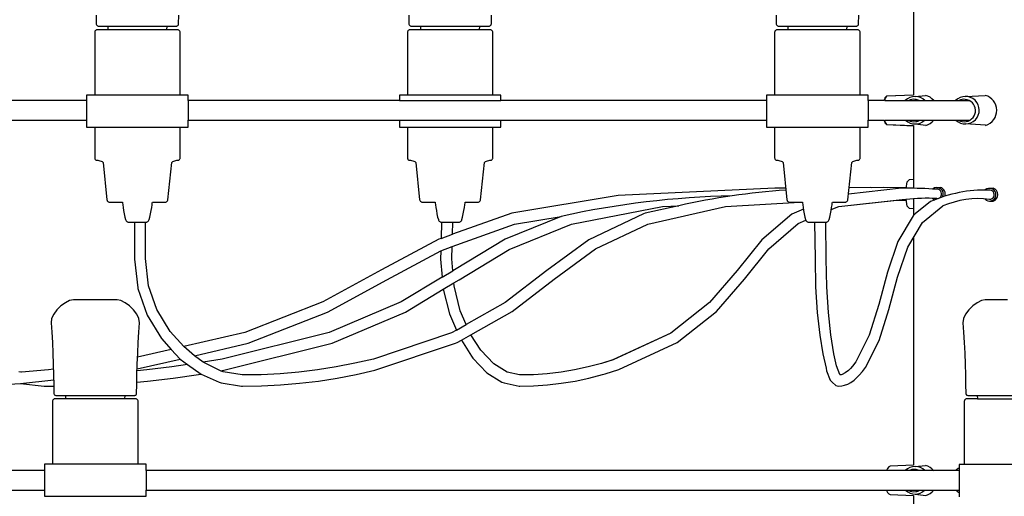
# Model space of a CAD drawing. Header units: centimetres. Extents: x -160 to 50, y -48 to 221.
# Tile 7 of 32: x -143 to -112, y 114 to 129. Entities that reach past the tile are written whole.
import ezdxf

# ---------------------------------------------------------------- set-up
doc = ezdxf.new("R2010")
doc.units = ezdxf.units.CM
doc.layers.add('FLOS', color=30, linetype='Continuous')

# ---------------------------------------------------------------- blocks, each defined once
blk = doc.blocks.new('2097-50_EL_lateral')
for p, q in [((-3.002, 62.036), (-3.002, 55.504)), ((-28.417, 57.985), (-28.414, 57.722)), ((-25.849, 57.722), (-25.845, 57.985)), ((-18.693, 57.985), (-18.69, 57.722)), ((-16.125, 57.722), (-16.121, 57.985)), ((-7.275, 57.985), (-7.272, 57.722)), ((-4.706, 57.722), (-4.703, 57.985)), ((-28.414, 57.722), (-28.412, 57.705)), ((-28.412, 57.705), (-28.406, 57.689)), ((-28.406, 57.689), (-28.396, 57.675)), ((-28.396, 57.675), (-28.384, 57.664)), ((-28.384, 57.664), (-28.37, 57.656)), ((-28.37, 57.656), (-28.354, 57.65)), ((-28.354, 57.65), (-28.336, 57.649)), ((-28.336, 57.649), (-28.279, 57.649)), ((-28.279, 57.649), (-28.151, 57.649)), ((-28.151, 57.649), (-28.059, 57.649)), ((-28.059, 57.649), (-28.043, 57.531)), ((-28.059, 57.649), (-26.203, 57.649)), ((-26.219, 57.531), (-26.203, 57.649)), ((-26.203, 57.649), (-26.112, 57.649)), ((-26.112, 57.649), (-25.983, 57.649)), ((-25.983, 57.649), (-25.926, 57.649)), ((-25.926, 57.649), (-25.909, 57.65)), ((-25.909, 57.65), (-25.893, 57.656)), ((-25.893, 57.656), (-25.878, 57.664)), ((-25.878, 57.664), (-25.866, 57.675)), ((-25.866, 57.675), (-25.857, 57.689)), ((-25.857, 57.689), (-25.851, 57.705)), ((-25.851, 57.705), (-25.849, 57.722)), ((-18.69, 57.722), (-18.688, 57.705)), ((-18.688, 57.705), (-18.682, 57.689)), ((-18.682, 57.689), (-18.672, 57.675)), ((-18.672, 57.675), (-18.66, 57.664)), ((-18.66, 57.664), (-18.646, 57.656)), ((-18.646, 57.656), (-18.63, 57.65)), ((-18.63, 57.65), (-18.612, 57.649)), ((-18.612, 57.649), (-18.555, 57.649)), ((-18.555, 57.649), (-18.427, 57.649)), ((-18.427, 57.649), (-18.335, 57.649)), ((-18.335, 57.649), (-18.319, 57.531)), ((-18.335, 57.649), (-16.479, 57.649)), ((-16.495, 57.531), (-16.479, 57.649)), ((-16.479, 57.649), (-16.388, 57.649)), ((-16.388, 57.649), (-16.259, 57.649)), ((-16.259, 57.649), (-16.202, 57.649)), ((-16.202, 57.649), (-16.185, 57.65)), ((-16.185, 57.65), (-16.168, 57.656)), ((-16.168, 57.656), (-16.154, 57.664)), ((-16.154, 57.664), (-16.142, 57.675)), ((-16.142, 57.675), (-16.133, 57.689)), ((-16.133, 57.689), (-16.127, 57.705)), ((-16.127, 57.705), (-16.125, 57.722)), ((-7.272, 57.722), (-7.269, 57.705)), ((-7.269, 57.705), (-7.263, 57.689)), ((-7.263, 57.689), (-7.254, 57.675)), ((-7.254, 57.675), (-7.242, 57.664)), ((-7.242, 57.664), (-7.228, 57.656)), ((-7.228, 57.656), (-7.211, 57.65)), ((-7.211, 57.65), (-7.194, 57.649)), ((-7.194, 57.649), (-7.137, 57.649)), ((-7.137, 57.649), (-7.008, 57.649)), ((-7.008, 57.649), (-6.917, 57.649)), ((-6.917, 57.649), (-6.901, 57.531)), ((-6.917, 57.649), (-5.061, 57.649)), ((-5.077, 57.531), (-5.061, 57.649)), ((-5.061, 57.649), (-4.97, 57.649)), ((-4.97, 57.649), (-4.841, 57.649)), ((-4.841, 57.649), (-4.784, 57.649)), ((-4.784, 57.649), (-4.766, 57.65)), ((-4.766, 57.65), (-4.75, 57.656)), ((-4.75, 57.656), (-4.736, 57.664)), ((-4.736, 57.664), (-4.724, 57.675)), ((-4.724, 57.675), (-4.715, 57.689)), ((-4.715, 57.689), (-4.709, 57.705)), ((-4.709, 57.705), (-4.706, 57.722)), ((-28.457, 57.474), (-28.459, 57.457)), ((-28.459, 57.457), (-28.459, 55.504)), ((-28.451, 57.49), (-28.457, 57.474)), ((-28.443, 57.503), (-28.451, 57.49)), ((-28.431, 57.515), (-28.443, 57.503)), ((-28.417, 57.524), (-28.431, 57.515)), ((-28.402, 57.529), (-28.417, 57.524)), ((-28.385, 57.531), (-28.402, 57.529)), ((-28.357, 57.531), (-28.385, 57.531)), ((-28.277, 57.531), (-28.357, 57.531)), ((-28.145, 57.531), (-28.277, 57.531)), ((-27.97, 57.531), (-28.145, 57.531)), ((-27.758, 57.531), (-27.97, 57.531)), ((-27.519, 57.531), (-27.758, 57.531)), ((-27.262, 57.531), (-27.519, 57.531)), ((-27, 57.531), (-27.262, 57.531)), ((-26.744, 57.531), (-27, 57.531)), ((-26.504, 57.531), (-26.744, 57.531)), ((-26.292, 57.531), (-26.504, 57.531)), ((-26.117, 57.531), (-26.292, 57.531)), ((-25.986, 57.531), (-26.117, 57.531)), ((-25.905, 57.531), (-25.986, 57.531)), ((-25.878, 57.531), (-25.905, 57.531)), ((-25.861, 57.529), (-25.878, 57.531)), ((-25.845, 57.524), (-25.861, 57.529)), ((-25.831, 57.515), (-25.845, 57.524)), ((-25.82, 57.503), (-25.831, 57.515)), ((-25.811, 57.49), (-25.82, 57.503)), ((-25.806, 57.474), (-25.811, 57.49)), ((-25.804, 57.457), (-25.806, 57.474)), ((-25.804, 55.504), (-25.804, 57.457)), ((-18.733, 57.474), (-18.735, 57.457)), ((-18.735, 57.457), (-18.735, 55.504)), ((-18.727, 57.49), (-18.733, 57.474)), ((-18.719, 57.503), (-18.727, 57.49)), ((-18.707, 57.515), (-18.719, 57.503)), ((-18.693, 57.524), (-18.707, 57.515)), ((-18.678, 57.529), (-18.693, 57.524)), ((-18.661, 57.531), (-18.678, 57.529)), ((-18.633, 57.531), (-18.661, 57.531)), ((-18.552, 57.531), (-18.633, 57.531)), ((-18.421, 57.531), (-18.552, 57.531)), ((-18.246, 57.531), (-18.421, 57.531)), ((-18.034, 57.531), (-18.246, 57.531)), ((-17.795, 57.531), (-18.034, 57.531)), ((-17.538, 57.531), (-17.795, 57.531)), ((-17.276, 57.531), (-17.538, 57.531)), ((-17.02, 57.531), (-17.276, 57.531)), ((-16.78, 57.531), (-17.02, 57.531)), ((-16.568, 57.531), (-16.78, 57.531)), ((-16.393, 57.531), (-16.568, 57.531)), ((-16.262, 57.531), (-16.393, 57.531)), ((-16.181, 57.531), (-16.262, 57.531)), ((-16.154, 57.531), (-16.181, 57.531)), ((-16.137, 57.529), (-16.154, 57.531)), ((-16.121, 57.524), (-16.137, 57.529)), ((-16.107, 57.515), (-16.121, 57.524)), ((-16.096, 57.503), (-16.107, 57.515)), ((-16.087, 57.49), (-16.096, 57.503)), ((-16.081, 57.474), (-16.087, 57.49)), ((-16.08, 57.457), (-16.081, 57.474)), ((-16.08, 55.504), (-16.08, 57.457)), ((-7.315, 57.474), (-7.317, 57.457)), ((-7.317, 57.457), (-7.317, 55.504)), ((-7.309, 57.49), (-7.315, 57.474)), ((-7.3, 57.503), (-7.309, 57.49)), ((-7.289, 57.515), (-7.3, 57.503)), ((-7.275, 57.524), (-7.289, 57.515)), ((-7.26, 57.529), (-7.275, 57.524)), ((-7.243, 57.531), (-7.26, 57.529)), ((-7.215, 57.531), (-7.243, 57.531)), ((-7.134, 57.531), (-7.215, 57.531)), ((-7.003, 57.531), (-7.134, 57.531)), ((-6.828, 57.531), (-7.003, 57.531)), ((-6.616, 57.531), (-6.828, 57.531)), ((-6.376, 57.531), (-6.616, 57.531)), ((-6.12, 57.531), (-6.376, 57.531)), ((-5.858, 57.531), (-6.12, 57.531)), ((-5.602, 57.531), (-5.858, 57.531)), ((-5.362, 57.531), (-5.602, 57.531)), ((-5.15, 57.531), (-5.362, 57.531)), ((-4.975, 57.531), (-5.15, 57.531)), ((-4.844, 57.531), (-4.975, 57.531)), ((-4.763, 57.531), (-4.844, 57.531)), ((-4.735, 57.531), (-4.763, 57.531)), ((-4.718, 57.529), (-4.735, 57.531)), ((-4.703, 57.524), (-4.718, 57.529)), ((-4.689, 57.515), (-4.703, 57.524)), ((-4.678, 57.503), (-4.689, 57.515)), ((-4.669, 57.49), (-4.678, 57.503)), ((-4.663, 57.474), (-4.669, 57.49)), ((-4.661, 57.457), (-4.663, 57.474)), ((-4.661, 55.504), (-4.661, 57.457)), ((-28.676, 55.504), (-28.71, 55.504)), ((-28.71, 55.504), (-28.71, 55.334)), ((-28.574, 55.504), (-28.676, 55.504)), ((-28.409, 55.504), (-28.574, 55.504)), ((-28.188, 55.504), (-28.409, 55.504)), ((-27.921, 55.504), (-28.188, 55.504)), ((-27.619, 55.504), (-27.921, 55.504)), ((-27.296, 55.504), (-27.619, 55.504)), ((-26.966, 55.504), (-27.296, 55.504)), ((-26.643, 55.504), (-26.966, 55.504)), ((-26.342, 55.504), (-26.643, 55.504)), ((-26.075, 55.504), (-26.342, 55.504)), ((-25.854, 55.504), (-26.075, 55.504)), ((-25.689, 55.504), (-25.854, 55.504)), ((-25.587, 55.504), (-25.689, 55.504)), ((-25.552, 55.504), (-25.587, 55.504)), ((-25.552, 55.334), (-25.552, 55.504)), ((-18.952, 55.504), (-18.986, 55.504)), ((-18.986, 55.504), (-18.986, 55.334)), ((-18.85, 55.504), (-18.952, 55.504)), ((-18.685, 55.504), (-18.85, 55.504)), ((-18.464, 55.504), (-18.685, 55.504)), ((-18.197, 55.504), (-18.464, 55.504)), ((-17.895, 55.504), (-18.197, 55.504)), ((-17.572, 55.504), (-17.895, 55.504)), ((-17.546, 55.504), (-17.572, 55.504)), ((-17.268, 55.504), (-17.546, 55.504)), ((-16.997, 55.504), (-17.268, 55.504)), ((-16.743, 55.504), (-16.997, 55.504)), ((-16.351, 55.504), (-16.743, 55.504)), ((-16.194, 55.504), (-16.351, 55.504)), ((-16.109, 55.504), (-16.194, 55.504)), ((-16.08, 55.504), (-16.109, 55.504)), ((-15.965, 55.504), (-16.08, 55.504)), ((-15.863, 55.504), (-15.965, 55.504)), ((-15.828, 55.504), (-15.863, 55.504)), ((-15.828, 55.334), (-15.828, 55.504)), ((-7.533, 55.504), (-7.568, 55.504)), ((-7.568, 55.504), (-7.568, 55.334)), ((-7.431, 55.504), (-7.533, 55.504)), ((-7.266, 55.504), (-7.431, 55.504)), ((-7.046, 55.504), (-7.266, 55.504)), ((-6.778, 55.504), (-7.046, 55.504)), ((-6.477, 55.504), (-6.778, 55.504)), ((-6.154, 55.504), (-6.477, 55.504)), ((-5.824, 55.504), (-6.154, 55.504)), ((-5.501, 55.504), (-5.824, 55.504)), ((-5.199, 55.504), (-5.501, 55.504)), ((-4.932, 55.504), (-5.199, 55.504)), ((-4.711, 55.504), (-4.932, 55.504)), ((-4.546, 55.504), (-4.711, 55.504)), ((-4.444, 55.504), (-4.546, 55.504)), ((-4.41, 55.504), (-4.444, 55.504)), ((-4.41, 55.334), (-4.41, 55.504)), ((-3.844, 55.469), (-3.894, 55.417)), ((-3.847, 55.448), (-3.894, 55.398)), ((-3.894, 55.417), (-3.894, 55.398)), ((-3.826, 55.47), (-3.847, 55.448)), ((-3.002, 55.504), (-3.844, 55.469)), ((-3.002, 55.504), (-3.826, 55.47)), ((-2.949, 55.461, 0.142), (-2.623, 55.496, 0.047)), ((-28.71, 55.334), (-32.603, 55.334)), ((-28.71, 55.334), (-28.71, 54.725)), ((-18.986, 55.334), (-25.552, 55.334)), ((-25.552, 55.334), (-25.552, 54.725)), ((-18.986, 55.334), (-15.828, 55.334)), ((-7.568, 55.334), (-15.828, 55.334)), ((-7.568, 55.334), (-7.568, 54.725)), ((-3.913, 55.334), (-4.41, 55.334)), ((-4.41, 55.334), (-4.41, 54.725)), ((-3.911, 55.343), (-3.913, 55.334)), ((-3.894, 55.398), (-3.911, 55.343)), ((-3.894, 55.398), (-3.894, 55.343)), ((-3.894, 55.343), (-3.894, 55.333)), ((-3.894, 55.333), (-1.261, 55.333)), ((-32.603, 54.725), (-28.71, 54.725)), ((-28.71, 54.725), (-28.71, 54.504)), ((-28.71, 54.504), (-28.676, 54.504)), ((-28.676, 54.504), (-28.574, 54.504)), ((-28.574, 54.504), (-28.409, 54.504)), ((-28.459, 54.504), (-28.459, 53.552)), ((-28.409, 54.504), (-28.188, 54.504)), ((-28.188, 54.504), (-27.921, 54.504)), ((-27.921, 54.504), (-27.619, 54.504)), ((-27.619, 54.504), (-27.296, 54.504)), ((-27.296, 54.504), (-26.966, 54.504)), ((-26.966, 54.504), (-26.643, 54.504)), ((-26.643, 54.504), (-26.342, 54.504)), ((-26.342, 54.504), (-26.075, 54.504)), ((-26.075, 54.504), (-25.854, 54.504)), ((-25.854, 54.504), (-25.689, 54.504)), ((-25.804, 53.552), (-25.804, 54.504)), ((-25.689, 54.504), (-25.587, 54.504)), ((-25.587, 54.504), (-25.552, 54.504)), ((-25.552, 54.504), (-25.552, 54.725)), ((-25.552, 54.725), (-18.986, 54.725)), ((-18.986, 54.725), (-18.986, 54.504)), ((-18.986, 54.725), (-15.828, 54.725)), ((-18.986, 54.504), (-18.952, 54.504)), ((-18.952, 54.504), (-18.85, 54.504)), ((-18.85, 54.504), (-18.685, 54.504)), ((-18.735, 54.504), (-18.735, 53.552)), ((-18.685, 54.504), (-18.464, 54.504)), ((-18.464, 54.504), (-18.197, 54.504)), ((-18.197, 54.504), (-17.895, 54.504)), ((-17.895, 54.504), (-17.572, 54.504)), ((-17.572, 54.504), (-17.242, 54.504)), ((-17.242, 54.504), (-16.919, 54.504)), ((-16.919, 54.504), (-16.618, 54.504)), ((-16.618, 54.504), (-16.351, 54.504)), ((-16.351, 54.504), (-16.13, 54.504)), ((-16.13, 54.504), (-15.965, 54.504)), ((-16.08, 53.552), (-16.08, 54.504)), ((-15.965, 54.504), (-15.863, 54.504)), ((-15.863, 54.504), (-15.828, 54.504)), ((-15.828, 54.504), (-15.828, 54.725)), ((-15.828, 54.725), (-7.568, 54.725)), ((-7.568, 54.725), (-7.568, 54.504)), ((-7.568, 54.504), (-7.533, 54.504)), ((-7.533, 54.504), (-7.431, 54.504)), ((-7.431, 54.504), (-7.266, 54.504)), ((-7.317, 54.504), (-7.317, 53.552)), ((-7.266, 54.504), (-7.046, 54.504)), ((-7.046, 54.504), (-6.778, 54.504)), ((-6.778, 54.504), (-6.477, 54.504)), ((-6.477, 54.504), (-6.154, 54.504)), ((-6.154, 54.504), (-5.824, 54.504)), ((-5.824, 54.504), (-5.501, 54.504)), ((-5.501, 54.504), (-5.199, 54.504)), ((-5.199, 54.504), (-4.932, 54.504)), ((-4.932, 54.504), (-4.711, 54.504)), ((-4.711, 54.504), (-4.546, 54.504)), ((-4.661, 53.552), (-4.661, 54.504)), ((-4.546, 54.504), (-4.444, 54.504)), ((-4.444, 54.504), (-4.41, 54.504)), ((-4.41, 54.504), (-4.41, 54.725)), ((-4.41, 54.725), (-3.913, 54.725)), ((-3.913, 54.725), (-3.911, 54.716)), ((-3.911, 54.716), (-3.894, 54.661)), ((-3.894, 54.724), (-3.894, 54.714)), ((-3.894, 54.724), (-1.247, 54.724)), ((-3.894, 54.714), (-3.894, 54.659)), ((-3.894, 54.661), (-3.847, 54.611)), ((-3.894, 54.659), (-3.894, 54.64)), ((-3.894, 54.64), (-3.844, 54.587)), ((-3.847, 54.611), (-3.826, 54.59)), ((-3.844, 54.587), (-3.002, 54.553)), ((-3.826, 54.59), (-3.002, 54.555)), ((-3.002, 54.555), (-3.002, 52.882)), ((-2.949, 54.606, 0.142), (-2.613, 54.564, 0.047)), ((-28.459, 53.552), (-28.457, 53.535)), ((-28.457, 53.535), (-28.451, 53.519)), ((-28.451, 53.519), (-28.443, 53.506)), ((-28.443, 53.506), (-28.431, 53.494)), ((-28.431, 53.494), (-28.417, 53.485)), ((-28.417, 53.485), (-28.402, 53.48)), ((-28.402, 53.48), (-28.385, 53.478)), ((-28.385, 53.478), (-28.36, 53.476)), ((-28.36, 53.476), (-28.329, 53.471)), ((-28.329, 53.471), (-28.294, 53.462)), ((-28.294, 53.462), (-28.26, 53.451)), ((-28.26, 53.451), (-28.23, 53.437)), ((-28.23, 53.437), (-28.208, 53.421)), ((-28.208, 53.421), (-28.199, 53.404)), ((-28.199, 53.404), (-28.079, 52.252)), ((-26.183, 52.252), (-26.064, 53.404)), ((-26.064, 53.404), (-26.055, 53.421)), ((-26.055, 53.421), (-26.033, 53.437)), ((-26.033, 53.437), (-26.003, 53.451)), ((-26.003, 53.451), (-25.968, 53.462)), ((-25.968, 53.462), (-25.933, 53.471)), ((-25.933, 53.471), (-25.902, 53.476)), ((-25.902, 53.476), (-25.878, 53.478)), ((-25.878, 53.478), (-25.861, 53.48)), ((-25.861, 53.48), (-25.845, 53.485)), ((-25.845, 53.485), (-25.831, 53.494)), ((-25.831, 53.494), (-25.82, 53.506)), ((-25.82, 53.506), (-25.811, 53.519)), ((-25.811, 53.519), (-25.806, 53.535)), ((-25.806, 53.535), (-25.804, 53.552)), ((-18.735, 53.552), (-18.733, 53.535)), ((-18.733, 53.535), (-18.727, 53.519)), ((-18.727, 53.519), (-18.719, 53.506)), ((-18.719, 53.506), (-18.707, 53.494)), ((-18.707, 53.494), (-18.693, 53.485)), ((-18.693, 53.485), (-18.678, 53.48)), ((-18.678, 53.48), (-18.661, 53.478)), ((-18.661, 53.478), (-18.636, 53.476)), ((-18.636, 53.476), (-18.605, 53.471)), ((-18.605, 53.471), (-18.57, 53.462)), ((-18.57, 53.462), (-18.536, 53.451)), ((-18.536, 53.451), (-18.506, 53.437)), ((-18.506, 53.437), (-18.484, 53.421)), ((-18.484, 53.421), (-18.474, 53.404)), ((-18.474, 53.404), (-18.355, 52.252)), ((-16.459, 52.252), (-16.34, 53.404)), ((-16.34, 53.404), (-16.331, 53.421)), ((-16.331, 53.421), (-16.309, 53.437)), ((-16.309, 53.437), (-16.279, 53.451)), ((-16.279, 53.451), (-16.244, 53.462)), ((-16.244, 53.462), (-16.209, 53.471)), ((-16.209, 53.471), (-16.178, 53.476)), ((-16.178, 53.476), (-16.154, 53.478)), ((-16.154, 53.478), (-16.137, 53.48)), ((-16.137, 53.48), (-16.121, 53.485)), ((-16.121, 53.485), (-16.107, 53.494)), ((-16.107, 53.494), (-16.096, 53.506)), ((-16.096, 53.506), (-16.087, 53.519)), ((-16.087, 53.519), (-16.081, 53.535)), ((-16.081, 53.535), (-16.08, 53.552)), ((-7.317, 53.552), (-7.315, 53.535)), ((-7.315, 53.535), (-7.309, 53.519)), ((-7.309, 53.519), (-7.3, 53.506)), ((-7.3, 53.506), (-7.289, 53.494)), ((-7.289, 53.494), (-7.275, 53.485)), ((-7.275, 53.485), (-7.26, 53.48)), ((-7.26, 53.48), (-7.243, 53.478)), ((-7.243, 53.478), (-7.218, 53.476)), ((-7.218, 53.476), (-7.187, 53.471)), ((-7.187, 53.471), (-7.152, 53.462)), ((-7.152, 53.462), (-7.118, 53.451)), ((-7.118, 53.451), (-7.087, 53.437)), ((-7.087, 53.437), (-7.066, 53.421)), ((-7.066, 53.421), (-7.056, 53.404)), ((-7.056, 53.404), (-6.937, 52.252)), ((-5.041, 52.252), (-4.922, 53.404)), ((-4.922, 53.404), (-4.912, 53.421)), ((-4.912, 53.421), (-4.891, 53.437)), ((-4.891, 53.437), (-4.86, 53.451)), ((-4.86, 53.451), (-4.826, 53.462)), ((-4.826, 53.462), (-4.791, 53.471)), ((-4.791, 53.471), (-4.76, 53.476)), ((-4.76, 53.476), (-4.735, 53.478)), ((-4.735, 53.478), (-4.718, 53.48)), ((-4.718, 53.48), (-4.703, 53.485)), ((-4.703, 53.485), (-4.689, 53.494)), ((-4.689, 53.494), (-4.678, 53.506)), ((-4.678, 53.506), (-4.669, 53.519)), ((-4.669, 53.519), (-4.663, 53.535)), ((-4.663, 53.535), (-4.661, 53.552)), ((-3.233, 52.657), (-3.237, 52.609)), ((-3.219, 52.743), (-3.233, 52.657)), ((-3.203, 52.798), (-3.219, 52.743)), ((-3.156, 52.85), (-3.203, 52.798)), ((-3.135, 52.871), (-3.156, 52.85)), ((-3.002, 52.882), (-3.135, 52.871)), ((-3.002, 52.882), (-3.002, 52.606)), ((-12.181, 52.387), (-15.487, 51.829)), ((-7.308, 52.607), (-12.181, 52.387)), ((-6.974, 52.609), (-7.308, 52.607)), ((-3.369, 52.607), (-5.023, 52.425)), ((-4.351, 52.627), (-5.003, 52.623)), ((-4.291, 52.625), (-4.351, 52.627)), ((-3.923, 52.627), (-4.291, 52.625)), ((-3.794, 52.621), (-3.923, 52.627)), ((-3.235, 52.626), (-3.794, 52.621)), ((-3.237, 52.609), (-3.369, 52.607)), ((-2.271, 52.632), (-2.162, 52.632)), ((-0.634, 52.607, -0.203), (-0.525, 52.607, -0.203)), ((-28.079, 52.252), (-28.075, 52.235)), ((-28.075, 52.235), (-28.068, 52.219)), ((-28.068, 52.219), (-28.058, 52.205)), ((-28.058, 52.205), (-28.046, 52.194)), ((-28.046, 52.194), (-28.031, 52.186)), ((-28.031, 52.186), (-28.015, 52.18)), ((-28.015, 52.18), (-27.997, 52.178)), ((-27.997, 52.178), (-27.978, 52.178)), ((-27.978, 52.178), (-27.922, 52.178)), ((-27.922, 52.178), (-27.832, 52.178)), ((-27.832, 52.178), (-27.711, 52.178)), ((-27.711, 52.178), (-27.598, 52.178)), ((-27.598, 52.178), (-27.595, 52.156)), ((-27.595, 52.156), (-27.587, 52.097)), ((-27.587, 52.097), (-27.575, 52.012)), ((-26.687, 52.012), (-26.675, 52.097)), ((-26.675, 52.097), (-26.667, 52.156)), ((-26.667, 52.156), (-26.664, 52.178)), ((-26.664, 52.178), (-26.552, 52.178)), ((-26.552, 52.178), (-26.431, 52.178)), ((-26.431, 52.178), (-26.34, 52.178)), ((-26.34, 52.178), (-26.284, 52.178)), ((-26.284, 52.178), (-26.265, 52.178)), ((-26.265, 52.178), (-26.248, 52.18)), ((-26.248, 52.18), (-26.231, 52.186)), ((-26.231, 52.186), (-26.217, 52.194)), ((-26.217, 52.194), (-26.204, 52.205)), ((-26.204, 52.205), (-26.194, 52.219)), ((-26.194, 52.219), (-26.187, 52.235)), ((-26.187, 52.235), (-26.183, 52.252)), ((-18.355, 52.252), (-18.351, 52.235)), ((-18.351, 52.235), (-18.344, 52.219)), ((-18.344, 52.219), (-18.334, 52.205)), ((-18.334, 52.205), (-18.322, 52.194)), ((-18.322, 52.194), (-18.307, 52.186)), ((-18.307, 52.186), (-18.291, 52.18)), ((-18.291, 52.18), (-18.273, 52.178)), ((-18.273, 52.178), (-18.254, 52.178)), ((-18.254, 52.178), (-18.198, 52.178)), ((-18.198, 52.178), (-18.108, 52.178)), ((-18.108, 52.178), (-17.987, 52.178)), ((-17.987, 52.178), (-17.874, 52.178)), ((-17.874, 52.178), (-17.871, 52.156)), ((-17.871, 52.156), (-17.863, 52.097)), ((-17.863, 52.097), (-17.851, 52.012)), ((-16.963, 52.012), (-16.951, 52.097)), ((-16.951, 52.097), (-16.943, 52.156)), ((-16.943, 52.156), (-16.94, 52.178)), ((-16.94, 52.178), (-16.828, 52.178)), ((-16.828, 52.178), (-16.707, 52.178)), ((-16.707, 52.178), (-16.616, 52.178)), ((-16.616, 52.178), (-16.56, 52.178)), ((-16.56, 52.178), (-16.541, 52.178)), ((-16.541, 52.178), (-16.524, 52.18)), ((-16.524, 52.18), (-16.507, 52.186)), ((-16.507, 52.186), (-16.493, 52.194)), ((-16.493, 52.194), (-16.48, 52.205)), ((-16.48, 52.205), (-16.47, 52.219)), ((-16.47, 52.219), (-16.463, 52.235)), ((-16.463, 52.235), (-16.459, 52.252)), ((-10.295, 52.065), (-11.343, 51.829)), ((-10.807, 52.038), (-10.295, 52.065)), ((-8.845, 52.038), (-6.53, 52.178)), ((-6.937, 52.252), (-6.933, 52.235)), ((-6.933, 52.235), (-6.926, 52.219)), ((-6.926, 52.219), (-6.916, 52.205)), ((-6.916, 52.205), (-6.903, 52.194)), ((-6.903, 52.194), (-6.889, 52.186)), ((-6.889, 52.186), (-6.873, 52.18)), ((-6.873, 52.18), (-6.855, 52.178)), ((-6.855, 52.178), (-6.836, 52.178)), ((-6.836, 52.178), (-6.78, 52.178)), ((-6.78, 52.178), (-6.69, 52.178)), ((-6.69, 52.178), (-6.568, 52.178)), ((-6.568, 52.178), (-6.456, 52.178)), ((-6.456, 52.178), (-6.453, 52.156)), ((-6.453, 52.156), (-6.445, 52.097)), ((-6.445, 52.097), (-6.433, 52.012)), ((-5.545, 52.012), (-5.533, 52.097)), ((-5.533, 52.097), (-5.525, 52.156)), ((-5.525, 52.156), (-5.522, 52.178)), ((-5.522, 52.178), (-5.409, 52.178)), ((-5.409, 52.178), (-5.288, 52.178)), ((-5.319, 52.041), (-3.356, 52.257)), ((-5.319, 52.041), (-3.522, 52.239)), ((-5.288, 52.178), (-5.198, 52.178)), ((-5.198, 52.178), (-5.142, 52.178)), ((-5.142, 52.178), (-5.123, 52.178)), ((-5.123, 52.178), (-5.105, 52.18)), ((-5.105, 52.18), (-5.089, 52.186)), ((-5.089, 52.186), (-5.074, 52.194)), ((-5.074, 52.194), (-5.062, 52.205)), ((-5.062, 52.205), (-5.052, 52.219)), ((-5.052, 52.219), (-5.045, 52.235)), ((-5.045, 52.235), (-5.041, 52.252)), ((-3.522, 52.239), (-3.242, 52.226)), ((-3.356, 52.257), (-3.237, 52.259)), ((-3.242, 52.226), (-3.235, 52.226)), ((-3.237, 52.259), (-3.233, 52.202)), ((-3.233, 52.202), (-3.219, 52.116)), ((-3.219, 52.116), (-3.203, 52.061)), ((-3.203, 52.061), (-3.156, 52.009)), ((-3.002, 52.28), (-3.002, 51.977)), ((-2.47, 52.191), (-2.951, 51.809)), ((-2.724, 51.547), (-2.084, 52.056)), ((-0.634, 52.211, -0.203), (-0.525, 52.211, -0.203)), ((-27.575, 52.012), (-27.56, 51.913)), ((-27.56, 51.913), (-27.541, 51.809)), ((-27.541, 51.809), (-27.52, 51.713)), ((-26.742, 51.713), (-26.721, 51.809)), ((-26.721, 51.809), (-26.703, 51.913)), ((-26.703, 51.913), (-26.687, 52.012)), ((-17.851, 52.012), (-17.835, 51.913)), ((-17.835, 51.913), (-17.817, 51.809)), ((-17.817, 51.809), (-17.796, 51.713)), ((-15.487, 51.829), (-17.334, 51.176)), ((-17.018, 51.713), (-16.997, 51.809)), ((-16.997, 51.809), (-16.979, 51.913)), ((-16.979, 51.913), (-16.963, 52.012)), ((-13.634, 51.489), (-10.807, 52.038)), ((-11.398, 51.809), (-13.095, 51.005)), ((-11.343, 51.829), (-11.398, 51.809)), ((-11.26, 51.494), (-8.845, 52.038)), ((-6.782, 51.803), (-7.713, 51)), ((-6.783, 51.803), (-7.713, 51)), ((-6.424, 51.953), (-6.783, 51.803)), ((-6.424, 51.953), (-6.782, 51.803)), ((-6.433, 52.012), (-6.417, 51.913)), ((-6.417, 51.913), (-6.399, 51.809)), ((-6.399, 51.809), (-6.378, 51.713)), ((-5.6, 51.713), (-5.579, 51.809)), ((-5.579, 51.809), (-5.561, 51.913)), ((-5.561, 51.913), (-5.545, 52.012)), ((-5.556, 51.942), (-5.319, 52.041)), ((-5.556, 51.942), (-5.319, 52.041)), ((-3.012, 51.749), (-3.484, 50.947)), ((-3.156, 52.009), (-3.135, 51.988)), ((-3.135, 51.988), (-3.002, 51.977)), ((-2.951, 51.809), (-3.012, 51.749)), ((-3.002, 51.977), (-3.002, 51.759)), ((-27.52, 51.713), (-27.498, 51.636)), ((-27.498, 51.636), (-27.49, 51.616)), ((-27.49, 51.616), (-27.48, 51.598)), ((-27.48, 51.598), (-27.468, 51.583)), ((-27.468, 51.583), (-27.455, 51.569)), ((-27.455, 51.569), (-27.44, 51.559)), ((-27.44, 51.559), (-27.425, 51.553)), ((-27.425, 51.553), (-27.408, 51.551)), ((-27.408, 51.551), (-27.402, 51.551)), ((-27.402, 51.551), (-27.384, 51.551)), ((-27.384, 51.551), (-27.355, 51.551)), ((-27.355, 51.551), (-27.316, 51.551)), ((-27.316, 51.551), (-27.269, 51.551)), ((-27.269, 51.551), (-27.217, 51.551)), ((-27.22, 51.551), (-27.226, 50.404)), ((-27.217, 51.551), (-27.16, 51.551)), ((-27.16, 51.551), (-27.102, 51.551)), ((-27.102, 51.551), (-27.046, 51.551)), ((-27.046, 51.551), (-26.993, 51.551)), ((-26.993, 51.551), (-26.946, 51.551)), ((-26.946, 51.551), (-26.908, 51.551)), ((-26.908, 51.551), (-26.879, 51.551)), ((-26.884, 50.42), (-26.878, 51.551)), ((-26.879, 51.551), (-26.861, 51.551)), ((-26.861, 51.551), (-26.855, 51.551)), ((-26.855, 51.551), (-26.838, 51.553)), ((-26.838, 51.553), (-26.822, 51.559)), ((-26.822, 51.559), (-26.807, 51.569)), ((-26.807, 51.569), (-26.794, 51.583)), ((-26.794, 51.583), (-26.783, 51.598)), ((-26.783, 51.598), (-26.773, 51.616)), ((-26.773, 51.616), (-26.765, 51.636)), ((-26.765, 51.636), (-26.742, 51.713)), ((-17.796, 51.713), (-17.774, 51.636)), ((-17.774, 51.636), (-17.766, 51.616)), ((-17.766, 51.616), (-17.756, 51.598)), ((-17.756, 51.598), (-17.744, 51.583)), ((-17.744, 51.583), (-17.731, 51.569)), ((-17.731, 51.569), (-17.716, 51.559)), ((-17.716, 51.559), (-17.701, 51.553)), ((-17.701, 51.553), (-17.684, 51.551)), ((-17.674, 51.551), (-17.688, 51.05)), ((-17.674, 51.551), (-17.688, 51.05)), ((-17.684, 51.551), (-17.678, 51.551)), ((-17.678, 51.551), (-17.66, 51.551)), ((-17.66, 51.551), (-17.631, 51.551)), ((-17.631, 51.551), (-17.592, 51.551)), ((-17.592, 51.551), (-17.545, 51.551)), ((-17.545, 51.551), (-17.493, 51.551)), ((-17.493, 51.551), (-17.436, 51.551)), ((-17.436, 51.551), (-17.378, 51.551)), ((-17.378, 51.551), (-17.322, 51.551)), ((-17.345, 50.801), (-15.401, 51.489)), ((-17.334, 51.176), (-17.324, 51.551)), ((-17.334, 51.176), (-17.324, 51.551)), ((-17.322, 51.551), (-17.269, 51.551)), ((-17.269, 51.551), (-17.222, 51.551)), ((-17.222, 51.551), (-17.184, 51.551)), ((-17.184, 51.551), (-17.155, 51.551)), ((-17.155, 51.551), (-17.137, 51.551)), ((-17.137, 51.551), (-17.131, 51.551)), ((-17.131, 51.551), (-17.114, 51.553)), ((-17.114, 51.553), (-17.098, 51.559)), ((-17.098, 51.559), (-17.083, 51.569)), ((-17.083, 51.569), (-17.07, 51.583)), ((-17.07, 51.583), (-17.058, 51.598)), ((-17.058, 51.598), (-17.048, 51.616)), ((-17.048, 51.616), (-17.04, 51.636)), ((-17.04, 51.636), (-17.018, 51.713)), ((-13.951, 51.734), (-15.699, 51.024)), ((-15.572, 50.702), (-13.634, 51.489)), ((-15.401, 51.489), (-13.951, 51.734)), ((-12.891, 50.722), (-11.26, 51.494)), ((-7.497, 50.726), (-6.584, 51.514)), ((-7.497, 50.726), (-6.584, 51.514)), ((-6.584, 51.514), (-6.346, 51.613)), ((-6.584, 51.514), (-6.346, 51.613)), ((-6.378, 51.713), (-6.356, 51.636)), ((-6.356, 51.636), (-6.348, 51.616)), ((-6.348, 51.616), (-6.338, 51.598)), ((-6.338, 51.598), (-6.326, 51.583)), ((-6.326, 51.583), (-6.313, 51.569)), ((-6.313, 51.569), (-6.298, 51.559)), ((-6.298, 51.559), (-6.282, 51.553)), ((-6.282, 51.553), (-6.265, 51.551)), ((-6.265, 51.551), (-6.259, 51.551)), ((-6.259, 51.551), (-6.241, 51.551)), ((-6.241, 51.551), (-6.213, 51.551)), ((-6.213, 51.551), (-6.174, 51.551)), ((-6.174, 51.551), (-6.127, 51.551)), ((-6.127, 51.551), (-6.074, 51.551)), ((-6.076, 51.551), (-6.06, 50.41)), ((-6.074, 51.551), (-6.018, 51.551)), ((-6.018, 51.551), (-5.96, 51.551)), ((-5.96, 51.551), (-5.904, 51.551)), ((-5.904, 51.551), (-5.851, 51.551)), ((-5.851, 51.551), (-5.804, 51.551)), ((-5.804, 51.551), (-5.765, 51.551)), ((-5.765, 51.551), (-5.736, 51.551)), ((-5.736, 51.551), (-5.719, 51.551)), ((-5.712, 50.414), (-5.728, 51.551)), ((-5.719, 51.551), (-5.713, 51.551)), ((-5.713, 51.551), (-5.696, 51.553)), ((-5.696, 51.553), (-5.68, 51.559)), ((-5.68, 51.559), (-5.665, 51.569)), ((-5.665, 51.569), (-5.652, 51.583)), ((-5.652, 51.583), (-5.64, 51.598)), ((-5.64, 51.598), (-5.63, 51.616)), ((-5.63, 51.616), (-5.622, 51.636)), ((-5.622, 51.636), (-5.6, 51.713)), ((-3.176, 50.779), (-2.724, 51.547)), ((-17.688, 51.05), (-17.334, 51.176)), ((-17.763, 51.024), (-19.541, 50.073)), ((-17.688, 51.05), (-17.763, 51.024)), ((-15.699, 51.024), (-17.275, 50.073)), ((-13.095, 51.005), (-14.398, 50.054)), ((-7.713, 51), (-8.483, 50.052)), ((-7.713, 51), (-8.483, 50.052)), ((-3.484, 50.947), (-3.811, 49.998)), ((-3.002, 51.076), (-3.002, 43.996)), ((-19.379, 49.764), (-17.699, 50.662)), ((-17.699, 50.663), (-17.706, 50.407)), ((-17.699, 50.662), (-17.706, 50.407)), ((-17.699, 50.662), (-17.345, 50.801)), ((-17.355, 50.417), (-17.344, 50.801)), ((-17.355, 50.417), (-17.345, 50.801)), ((-17.126, 49.764), (-15.572, 50.702)), ((-14.175, 49.784), (-12.891, 50.722)), ((-8.259, 49.786), (-7.497, 50.726)), ((-8.259, 49.786), (-7.497, 50.726)), ((-3.5, 49.84), (-3.176, 50.779)), ((-27.226, 50.404), (-27.122, 49.516)), ((-26.785, 49.579), (-26.884, 50.42)), ((-17.706, 50.407), (-17.659, 49.842)), ((-17.706, 50.407), (-17.659, 49.842)), ((-17.324, 50.044), (-17.355, 50.417)), ((-17.324, 50.043), (-17.355, 50.417)), ((-6.06, 50.41), (-6.042, 49.544)), ((-5.694, 49.545), (-5.712, 50.414)), ((-19.541, 50.073), (-21.363, 49.078)), ((-17.659, 49.842), (-17.324, 50.044)), ((-17.275, 50.073), (-17.324, 50.043)), ((-14.398, 50.054), (-15.692, 49.057)), ((-8.483, 50.052), (-9.34, 49.057)), ((-8.483, 50.052), (-9.34, 49.057)), ((-3.811, 49.998), (-4.081, 48.998)), ((-21.219, 48.759), (-19.379, 49.764)), ((-17.659, 49.842), (-18.931, 49.078)), ((-17.62, 49.468), (-17.293, 49.664)), ((-17.293, 49.664), (-17.126, 49.764)), ((-17.285, 49.572), (-17.293, 49.664)), ((-17.285, 49.572), (-17.293, 49.664)), ((-15.478, 48.781), (-14.175, 49.784)), ((-9.126, 48.781), (-8.259, 49.786)), ((-9.126, 48.781), (-8.259, 49.786)), ((-3.77, 48.839), (-3.5, 49.84)), ((-27.122, 49.516), (-27.116, 49.496)), ((-27.116, 49.496), (-26.822, 48.661)), ((-26.524, 48.835), (-26.785, 49.579)), ((-18.799, 48.759), (-17.62, 49.468)), ((-17.62, 49.468), (-17.427, 48.699)), ((-17.619, 49.468), (-17.427, 48.699)), ((-17.091, 48.797), (-17.285, 49.572)), ((-17.091, 48.797), (-17.285, 49.572)), ((-6.042, 49.544), (-5.992, 48.747)), ((-5.644, 48.749), (-5.694, 49.545)), ((-29.371, 49.049), (-29.507, 48.95)), ((-29.238, 49.114), (-29.371, 49.049)), ((-29.119, 49.138), (-29.238, 49.114)), ((-29.088, 49.138), (-29.119, 49.138)), ((-29.015, 49.138), (-29.088, 49.138)), ((-28.907, 49.138), (-29.015, 49.138)), ((-28.77, 49.138), (-28.907, 49.138)), ((-28.612, 49.138), (-28.77, 49.138)), ((-28.444, 49.138), (-28.612, 49.138)), ((-28.276, 49.138), (-28.444, 49.138)), ((-28.118, 49.138), (-28.276, 49.138)), ((-27.981, 49.138), (-28.118, 49.138)), ((-27.873, 49.138), (-27.981, 49.138)), ((-27.801, 49.138), (-27.873, 49.138)), ((-27.769, 49.138), (-27.801, 49.138)), ((-27.762, 49.138), (-27.769, 49.138)), ((-27.644, 49.114), (-27.762, 49.138)), ((-27.511, 49.049), (-27.644, 49.114)), ((-27.375, 48.95), (-27.511, 49.049)), ((-21.363, 49.078), (-23.786, 48.124)), ((-18.931, 49.078), (-21.17, 48.124)), ((-15.692, 49.057), (-16.907, 48.367)), ((-9.34, 49.057), (-10.541, 48.102)), ((-9.34, 49.057), (-10.541, 48.102)), ((-4.081, 48.998), (-4.38, 48.039)), ((-1.019, 49.049), (-1.155, 48.95)), ((-0.886, 49.114), (-1.019, 49.049)), ((-0.768, 49.138), (-0.886, 49.114)), ((-0.736, 49.138), (-0.768, 49.138)), ((-0.664, 49.138), (-0.736, 49.138)), ((-0.583, 49.138), (-0.664, 49.138)), ((-0.551, 49.138), (-0.583, 49.138)), ((-0.479, 49.138), (-0.551, 49.138)), ((-0.371, 49.138), (-0.479, 49.138)), ((-0.233, 49.138), (-0.371, 49.138)), ((-0.076, 49.138), (-0.233, 49.138)), ((-29.734, 48.695), (-29.8, 48.557)), ((-29.632, 48.83), (-29.734, 48.695)), ((-29.507, 48.95), (-29.632, 48.83)), ((-27.25, 48.83), (-27.375, 48.95)), ((-27.148, 48.695), (-27.25, 48.83)), ((-27.082, 48.557), (-27.148, 48.695)), ((-26.117, 48.157), (-26.524, 48.835)), ((-23.685, 47.788), (-21.219, 48.759)), ((-21.078, 47.788), (-18.799, 48.759)), ((-17.427, 48.699), (-17.211, 48.194)), ((-17.427, 48.699), (-17.211, 48.194)), ((-16.907, 48.367), (-17.091, 48.797)), ((-16.907, 48.367), (-17.091, 48.797)), ((-16.761, 48.052), (-15.478, 48.781)), ((-10.346, 47.81), (-9.126, 48.781)), ((-10.346, 47.81), (-9.126, 48.781)), ((-5.992, 48.747), (-5.917, 48.044)), ((-5.569, 48.046), (-5.644, 48.749)), ((-4.072, 47.873), (-3.77, 48.839)), ((-1.382, 48.695), (-1.448, 48.557)), ((-1.28, 48.83), (-1.382, 48.695)), ((-1.155, 48.95), (-1.28, 48.83)), ((-29.8, 48.557), (-29.817, 48.424)), ((-29.817, 48.424), (-29.795, 48.136)), ((-27.087, 48.136), (-27.065, 48.424)), ((-27.065, 48.424), (-27.082, 48.557)), ((-26.822, 48.661), (-26.385, 47.933)), ((-1.448, 48.557), (-1.465, 48.424)), ((-1.465, 48.424), (-1.443, 48.136)), ((-29.795, 48.136), (-29.775, 47.815)), ((-27.106, 47.815), (-27.087, 48.136)), ((-25.692, 47.684), (-26.117, 48.157)), ((-23.786, 48.124), (-25.692, 47.684)), ((-21.17, 48.124), (-24.5, 47.296)), ((-17.362, 48.109), (-19.79, 47.296)), ((-17.211, 48.194), (-17.362, 48.109)), ((-17.211, 48.194), (-16.907, 48.367)), ((-10.541, 48.102), (-12.344, 47.273)), ((-10.541, 48.102), (-12.343, 47.273)), ((-1.443, 48.136), (-1.424, 47.815)), ((-29.775, 47.815), (-29.759, 47.477)), ((-27.122, 47.477), (-27.106, 47.815)), ((-26.385, 47.933), (-26.081, 47.594)), ((-25.358, 47.402), (-23.685, 47.788)), ((-24.442, 46.952), (-21.078, 47.788)), ((-19.744, 46.952), (-17.245, 47.788)), ((-17.245, 47.788), (-17.186, 47.811)), ((-17.186, 47.811), (-17.058, 47.884)), ((-17.058, 47.884), (-16.761, 48.053)), ((-17.058, 47.884), (-16.738, 47.385)), ((-17.058, 47.884), (-16.738, 47.385)), ((-16.455, 47.576), (-16.761, 48.053)), ((-16.455, 47.576), (-16.761, 48.052)), ((-12.165, 46.974), (-10.346, 47.81)), ((-12.165, 46.974), (-10.346, 47.81)), ((-5.917, 48.044), (-5.824, 47.457)), ((-5.476, 47.46), (-5.569, 48.046)), ((-4.38, 48.039), (-4.796, 47.209)), ((-4.49, 47.039), (-4.072, 47.873)), ((-1.424, 47.815), (-1.408, 47.477)), ((-29.759, 47.477), (-29.746, 47.135)), ((-27.135, 47.135), (-27.122, 47.477)), ((-26.081, 47.594), (-27.127, 47.353)), ((-26.081, 47.594), (-25.803, 47.299)), ((-25.358, 47.402), (-25.692, 47.684)), ((-16.05, 47.152), (-16.455, 47.576)), ((-16.051, 47.152), (-16.455, 47.576)), ((-5.824, 47.457), (-5.72, 47.01)), ((-5.389, 47.085), (-5.476, 47.46)), ((-1.408, 47.477), (-1.395, 47.135)), ((-27.139, 46.991), (-25.803, 47.299)), ((-25.803, 47.299), (-25.569, 47.124)), ((-25.086, 47.197), (-25.358, 47.402)), ((-24.5, 47.296), (-25.086, 47.197)), ((-24.546, 46.934), (-25.086, 47.197)), ((-20.366, 47.165), (-20.946, 47.054)), ((-19.79, 47.296), (-20.366, 47.165)), ((-16.738, 47.385), (-16.699, 47.33)), ((-16.738, 47.385), (-16.699, 47.33)), ((-16.699, 47.33), (-16.261, 46.871)), ((-16.699, 47.33), (-16.261, 46.871)), ((-15.63, 46.886), (-16.051, 47.152)), ((-15.63, 46.886), (-16.05, 47.152)), ((-12.704, 47.161), (-13.112, 47.054)), ((-12.704, 47.161), (-13.112, 47.054)), ((-12.343, 47.273), (-12.704, 47.161)), ((-12.344, 47.273), (-12.704, 47.161)), ((-4.796, 47.209), (-4.893, 47.077)), ((-30.756, 46.892), (-30.816, 46.899)), ((-30.738, 46.893), (-30.756, 46.892)), ((-29.893, 46.963), (-30.738, 46.893)), ((-29.742, 46.98), (-29.893, 46.963)), ((-29.746, 47.135), (-29.737, 46.805)), ((-27.145, 46.805), (-27.135, 47.135)), ((-26.84, 46.963), (-27.141, 46.936)), ((-26.057, 47.054), (-26.84, 46.963)), ((-25.569, 47.124), (-26.057, 47.054)), ((-25.569, 47.124), (-25.15, 46.832)), ((-24.546, 46.934), (-24.442, 46.952)), ((-24.462, 46.896), (-24.546, 46.934)), ((-23.878, 46.802), (-24.462, 46.896)), ((-22.694, 46.842), (-23.279, 46.812)), ((-22.11, 46.893), (-22.694, 46.842)), ((-21.528, 46.963), (-22.11, 46.893)), ((-20.946, 47.054), (-21.528, 46.963)), ((-20.331, 46.819), (-19.744, 46.952)), ((-16.261, 46.871), (-15.797, 46.578)), ((-16.261, 46.871), (-15.797, 46.578)), ((-15.249, 46.802), (-15.63, 46.886)), ((-15.249, 46.802), (-15.63, 46.886)), ((-14.386, 46.842), (-14.812, 46.812)), ((-14.386, 46.842), (-14.812, 46.812)), ((-13.96, 46.893), (-14.386, 46.842)), ((-13.96, 46.893), (-14.386, 46.842)), ((-13.536, 46.963), (-13.96, 46.893)), ((-13.536, 46.963), (-13.96, 46.893)), ((-13.112, 47.054), (-13.536, 46.963)), ((-13.112, 47.054), (-13.536, 46.963)), ((-12.667, 46.819), (-12.592, 46.841)), ((-12.667, 46.819), (-12.592, 46.841)), ((-12.592, 46.841), (-12.165, 46.974)), ((-12.592, 46.841), (-12.165, 46.974)), ((-5.72, 47.01), (-5.7, 46.929)), ((-5.7, 46.929), (-5.59, 46.639)), ((-5.288, 46.818), (-5.389, 47.085)), ((-5.124, 46.869), (-5.221, 46.818)), ((-5.026, 46.939), (-5.124, 46.869)), ((-4.962, 46.999), (-5.026, 46.939)), ((-4.893, 47.077), (-4.962, 46.999)), ((-4.686, 46.795), (-4.588, 46.906)), ((-4.588, 46.906), (-4.49, 47.039)), ((-1.395, 47.135), (-1.385, 46.805)), ((-31.569, 46.492), (-30.765, 46.54)), ((-30.765, 46.54), (-29.733, 46.652)), ((-30.765, 46.54), (-30.025, 46.451)), ((-29.737, 46.805), (-29.73, 46.5)), ((-27.151, 46.5), (-27.145, 46.805)), ((-27.15, 46.584), (-26.812, 46.615)), ((-26.812, 46.615), (-26.021, 46.706)), ((-26.021, 46.706), (-25.232, 46.819)), ((-25.232, 46.819), (-25.15, 46.832)), ((-25.15, 46.832), (-24.588, 46.577)), ((-24.588, 46.577), (-24.527, 46.554)), ((-24.527, 46.554), (-23.889, 46.451)), ((-23.865, 46.802), (-23.878, 46.802)), ((-23.279, 46.812), (-23.865, 46.802)), ((-22.681, 46.492), (-22.092, 46.543)), ((-22.092, 46.543), (-21.503, 46.615)), ((-21.503, 46.615), (-20.916, 46.706)), ((-20.916, 46.706), (-20.331, 46.819)), ((-15.797, 46.578), (-15.724, 46.554)), ((-15.797, 46.578), (-15.724, 46.554)), ((-15.724, 46.554), (-15.261, 46.451)), ((-15.724, 46.554), (-15.261, 46.451)), ((-15.239, 46.802), (-15.249, 46.802)), ((-15.239, 46.802), (-15.249, 46.802)), ((-14.812, 46.812), (-15.239, 46.802)), ((-14.812, 46.812), (-15.239, 46.802)), ((-14.38, 46.492), (-13.951, 46.543)), ((-14.38, 46.492), (-13.951, 46.543)), ((-13.951, 46.543), (-13.522, 46.615)), ((-13.951, 46.543), (-13.522, 46.615)), ((-13.522, 46.615), (-13.094, 46.706)), ((-13.522, 46.615), (-13.094, 46.706)), ((-13.094, 46.706), (-12.667, 46.819)), ((-13.094, 46.706), (-12.667, 46.819)), ((-5.59, 46.639), (-5.527, 46.577)), ((-5.527, 46.577), (-5.42, 46.474)), ((-5.276, 46.807), (-5.288, 46.818)), ((-5.246, 46.81), (-5.276, 46.807)), ((-5.221, 46.818), (-5.246, 46.81)), ((-5.044, 46.516), (-4.945, 46.567)), ((-4.945, 46.567), (-4.846, 46.639)), ((-4.846, 46.639), (-4.748, 46.73)), ((-4.748, 46.73), (-4.686, 46.795)), ((-1.385, 46.805), (-1.379, 46.5)), ((-30.025, 46.451), (-29.987, 46.451)), ((-29.987, 46.451), (-29.73, 46.455)), ((-29.73, 46.5), (-29.727, 46.236)), ((-29.727, 46.236), (-29.724, 46.219)), ((-27.157, 46.219), (-27.155, 46.236)), ((-27.155, 46.236), (-27.151, 46.5)), ((-23.889, 46.451), (-23.861, 46.451)), ((-23.861, 46.451), (-23.271, 46.462)), ((-23.271, 46.462), (-22.681, 46.492)), ((-15.261, 46.451), (-15.24, 46.451)), ((-15.261, 46.451), (-15.241, 46.451)), ((-15.241, 46.451), (-14.81, 46.462)), ((-15.24, 46.451), (-14.81, 46.462)), ((-14.81, 46.462), (-14.38, 46.492)), ((-14.81, 46.462), (-14.38, 46.492)), ((-5.42, 46.474), (-5.333, 46.451)), ((-5.333, 46.451), (-5.328, 46.451)), ((-5.328, 46.451), (-5.229, 46.462)), ((-5.229, 46.462), (-5.142, 46.486)), ((-5.142, 46.486), (-5.044, 46.516)), ((-1.379, 46.5), (-1.375, 46.236)), ((-1.375, 46.236), (-1.373, 46.219)), ((-29.77, 46.001), (-29.772, 45.984)), ((-29.772, 45.984), (-29.772, 44.031)), ((-29.764, 46.017), (-29.77, 46.001)), ((-29.756, 46.031), (-29.764, 46.017)), ((-29.744, 46.042), (-29.756, 46.031)), ((-29.73, 46.051), (-29.744, 46.042)), ((-29.715, 46.056), (-29.73, 46.051)), ((-29.724, 46.219), (-29.719, 46.204)), ((-29.719, 46.204), (-29.709, 46.19)), ((-29.698, 46.058), (-29.715, 46.056)), ((-29.709, 46.19), (-29.697, 46.179)), ((-29.67, 46.058), (-29.698, 46.058)), ((-29.697, 46.179), (-29.683, 46.17)), ((-29.683, 46.17), (-29.667, 46.165)), ((-29.589, 46.058), (-29.67, 46.058)), ((-29.667, 46.165), (-29.649, 46.164)), ((-29.649, 46.164), (-29.592, 46.164)), ((-29.592, 46.164), (-29.463, 46.164)), ((-29.458, 46.058), (-29.589, 46.058)), ((-29.463, 46.164), (-29.372, 46.164)), ((-29.283, 46.058), (-29.458, 46.058)), ((-29.372, 46.164), (-29.358, 46.058)), ((-29.372, 46.164), (-27.509, 46.164)), ((-29.071, 46.058), (-29.283, 46.058)), ((-28.832, 46.058), (-29.071, 46.058)), ((-28.575, 46.058), (-28.832, 46.058)), ((-28.313, 46.058), (-28.575, 46.058)), ((-28.057, 46.058), (-28.313, 46.058)), ((-27.817, 46.058), (-28.057, 46.058)), ((-27.605, 46.058), (-27.817, 46.058)), ((-27.43, 46.058), (-27.605, 46.058)), ((-27.524, 46.058), (-27.509, 46.164)), ((-27.509, 46.164), (-27.425, 46.164)), ((-27.299, 46.058), (-27.43, 46.058)), ((-27.425, 46.164), (-27.296, 46.164)), ((-27.218, 46.058), (-27.299, 46.058)), ((-27.296, 46.164), (-27.239, 46.164)), ((-27.239, 46.164), (-27.233, 46.164)), ((-27.233, 46.164), (-27.215, 46.165)), ((-27.19, 46.058), (-27.218, 46.058)), ((-27.215, 46.165), (-27.199, 46.17)), ((-27.199, 46.17), (-27.184, 46.179)), ((-27.184, 46.058), (-27.19, 46.058)), ((-27.184, 46.179), (-27.172, 46.19)), ((-27.167, 46.056), (-27.184, 46.058)), ((-27.172, 46.19), (-27.163, 46.204)), ((-27.151, 46.051), (-27.167, 46.056)), ((-27.163, 46.204), (-27.157, 46.219)), ((-27.138, 46.042), (-27.151, 46.051)), ((-27.126, 46.031), (-27.138, 46.042)), ((-27.117, 46.017), (-27.126, 46.031)), ((-27.112, 46.001), (-27.117, 46.017)), ((-27.11, 45.984), (-27.112, 46.001)), ((-27.11, 44.031), (-27.11, 45.984)), ((-1.418, 46.001), (-1.42, 45.984)), ((-1.42, 45.984), (-1.42, 44.019)), ((-1.413, 46.017), (-1.418, 46.001)), ((-1.404, 46.031), (-1.413, 46.017)), ((-1.392, 46.042), (-1.404, 46.031)), ((-1.379, 46.051), (-1.392, 46.042)), ((-1.363, 46.056), (-1.379, 46.051)), ((-1.373, 46.219), (-1.367, 46.204)), ((-1.367, 46.204), (-1.358, 46.19)), ((-1.346, 46.058), (-1.363, 46.056)), ((-1.358, 46.19), (-1.346, 46.179)), ((-1.346, 46.179), (-1.331, 46.17)), ((-1.319, 46.058), (-1.346, 46.058)), ((-1.331, 46.17), (-1.315, 46.165)), ((-1.238, 46.058), (-1.319, 46.058)), ((-1.315, 46.165), (-1.297, 46.164)), ((-1.297, 46.164), (-1.241, 46.164)), ((-1.241, 46.164), (-1.112, 46.164)), ((-1.161, 46.058), (-1.238, 46.058)), ((-1.134, 46.058), (-1.161, 46.058)), ((-1.006, 46.058), (-1.134, 46.058)), ((-1.112, 46.164), (-1.056, 46.164)), ((-1.056, 46.164), (-1.021, 46.164)), ((-1.021, 46.164), (-1.006, 46.058)), ((-1.021, 46.164), (1.021, 46.164)), ((-1.006, 46.058), (1.006, 46.058)), ((-30.023, 43.828), (-44.442, 43.828)), ((-29.989, 44.031), (-30.023, 44.031)), ((-30.023, 44.031), (-30.023, 43.828)), ((-30.023, 43.828), (-30.023, 43.219)), ((-29.887, 44.031), (-29.989, 44.031)), ((-29.722, 44.031), (-29.887, 44.031)), ((-29.501, 44.031), (-29.722, 44.031)), ((-29.234, 44.031), (-29.501, 44.031)), ((-28.932, 44.031), (-29.234, 44.031)), ((-28.609, 44.031), (-28.932, 44.031)), ((-28.279, 44.031), (-28.609, 44.031)), ((-27.956, 44.031), (-28.279, 44.031)), ((-27.655, 44.031), (-27.956, 44.031)), ((-27.388, 44.031), (-27.655, 44.031)), ((-27.167, 44.031), (-27.388, 44.031)), ((-27.002, 44.031), (-27.167, 44.031)), ((-26.9, 44.031), (-27.002, 44.031)), ((-26.865, 44.031), (-26.9, 44.031)), ((-26.858, 44.031), (-26.865, 44.031)), ((-26.858, 43.828), (-26.858, 44.031)), ((-1.579, 43.828), (-26.858, 43.828)), ((-26.858, 43.828), (-26.858, 43.219)), ((-3.844, 43.838), (-3.847, 43.828)), ((-3.81, 43.893), (-3.844, 43.838)), ((-3.768, 43.943), (-3.81, 43.893)), ((-3.726, 43.965), (-3.768, 43.943)), ((-3.002, 43.996), (-3.726, 43.965)), ((-2.949, 43.956), (-2.623, 43.991, -0.095)), ((1.579, 44.019), (-1.579, 44.019)), ((-1.579, 44.019), (-1.579, 43.019)), ((-44.442, 43.219), (-30.023, 43.219)), ((-30.023, 43.219), (-30.023, 43.031)), ((-26.858, 43.031), (-26.858, 43.219)), ((-26.858, 43.219), (-1.579, 43.219)), ((-3.847, 43.219), (-3.844, 43.209)), ((-3.844, 43.209), (-3.81, 43.154)), ((-30.023, 43.031), (-29.989, 43.031)), ((-29.989, 43.031), (-29.887, 43.031)), ((-29.887, 43.031), (-29.722, 43.031)), ((-29.722, 43.031), (-29.501, 43.031)), ((-29.501, 43.031), (-29.234, 43.031)), ((-29.234, 43.031), (-28.932, 43.031)), ((-28.932, 43.031), (-28.609, 43.031)), ((-28.609, 43.031), (-28.279, 43.031)), ((-28.279, 43.031), (-27.956, 43.031)), ((-27.956, 43.031), (-27.655, 43.031)), ((-27.655, 43.031), (-27.388, 43.031)), ((-27.388, 43.031), (-27.167, 43.031)), ((-27.167, 43.031), (-27.002, 43.031)), ((-27.002, 43.031), (-26.9, 43.031)), ((-26.9, 43.031), (-26.865, 43.031)), ((-26.865, 43.031), (-26.858, 43.031)), ((-3.81, 43.154), (-3.768, 43.104)), ((-3.768, 43.104), (-3.726, 43.082)), ((-3.726, 43.082), (-3.002, 43.051)), ((-3.002, 43.051), (-3.002, 41.371)), ((-2.949, 43.101), (-2.613, 43.059, -0.095))]:
    blk.add_line(p, q)
at = {"extrusion": (-1.04654e-19, -0.001462, 0.999999)}
for p, q in [((-1.384, 55.461, 0.142), (-0.769, 55.496, 0.142)), ((-0.759, 54.564, 0.141), (-1.384, 54.606, 0.142))]:
    blk.add_line(p, q, dxfattribs=at)
for centre, radius, start, end in [((-2.949, 55.034, 0.142), 0.428, 44.3824, 135.6176), ((-2.75, 55.028, 0.047), 0.485, 38.9351, 74.7834), ((-1.384, 55.034, 0.142), 0.428, 226.4486, 135.6176), ((-0.896, 55.028, 0.047), 0.485, 286.476, 74.7834), ((-2.987, 55.024, 0.142), 0.349, 84.7144, 117.7177), ((-2.987, 55.024, 0.142), 0.349, 62.2823, 84.7144), ((-1.423, 55.024, 0.142), 0.349, 84.7144, 117.7177), ((-1.423, 55.024, 0.142), 0.349, 280.425, 84.7144), ((-2.949, 55.034, 0.142), 0.428, 226.4486, 313.5163), ((-2.987, 55.024, 0.142), 0.349, 239.4916, 280.425), ((-2.987, 55.024, 0.142), 0.349, 280.425, 300.4499), ((-2.75, 55.028, 0.047), 0.485, 286.476, 321.0813), ((-1.423, 55.024, 0.142), 0.349, 239.4916, 280.425), ((-8.016, 24.703), 27.675, 91.2944, 102.3839), ((-5.441, 30.411), 22.191, 93.9452, 102.6362), ((-3.32, 36.695), 15.914, 86.2984, 89.6996), ((-0.776, 48.409), 4.144, 88.3325, 114.1179), ((-2.271, 52.434), 0.198, 330.4277, 132.397), ((-2.271, 52.433, 0.203), 0.145, 270, 98.7552), ((-2.217, 52.434), 0.206, 339.026, 74.5834), ((-0.634, 52.409, -0.203), 0.198, 221.2578, 132.397), ((-0.634, 52.408), 0.145, 270, 98.7552), ((-0.58, 52.409, -0.203), 0.206, 285.4166, 74.5834), ((-2.572, 46.246), 6.05, 87.1465, 96.3164), ((-2.271, 52.434), 0.198, 225.1703, 250.3206), ((-0.977, 49.482), 2.802, 82.965, 113.2686), ((-2.949, 43.529), 0.428, 44.3824, 135.6176), ((-2.987, 43.519), 0.349, 84.7144, 117.7177), ((-2.987, 43.519), 0.349, 62.2823, 84.7144), ((-2.75, 43.523, -0.095), 0.485, 38.9351, 74.7834), ((-1.384, 43.529), 0.428, 117.0782, 135.6176), ((-1.423, 43.519), 0.349, 116.5366, 117.7177), ((-2.949, 43.529), 0.428, 226.4486, 313.5163), ((-2.987, 43.519), 0.349, 239.4916, 280.425), ((-2.987, 43.519), 0.349, 280.425, 300.4499), ((-2.75, 43.523, -0.095), 0.485, 286.476, 321.0813), ((-1.384, 43.529), 0.428, 226.4486, 242.9218), ((-1.423, 43.519), 0.349, 239.4916, 243.4634)]:
    blk.add_arc(centre, radius, start, end)

msp = doc.modelspace()

# ---------------------------------------------------------------- block references
at = {"layer": 'FLOS'}
msp.add_blockref('2097-50_EL_lateral', (-111.898, 71.422), dxfattribs=at)

doc.saveas('drawing.dxf')
